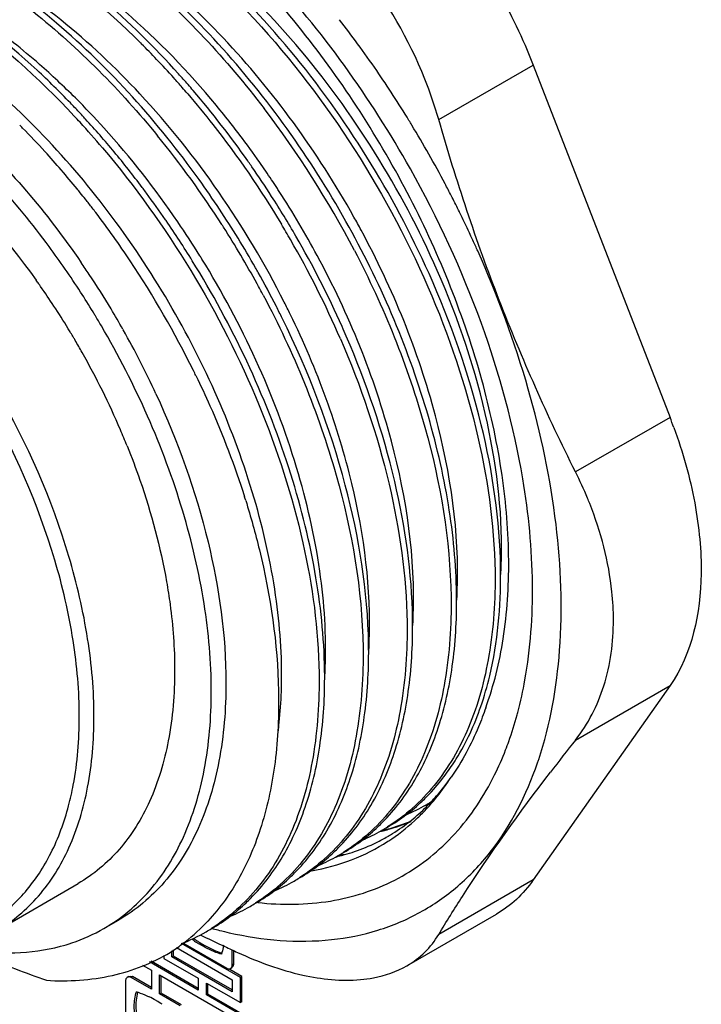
# Model space of a CAD drawing. Header units: inches. Extents: x 0 to 34, y 0 to 22.
# Tile 28 of 119: x 4.315 to 4.638, y 16.423 to 16.891. Entities that reach past the tile are written whole.
import ezdxf

# ---------------------------------------------------------------- set-up
doc = ezdxf.new("R2010")
doc.units = ezdxf.units.IN
doc.header["$LTSCALE"] = 1.87
doc.header["$MEASUREMENT"] = 0
doc.layers.get('0').update_dxf_attribs({"linetype": 'CONTINUOUS'})

msp = doc.modelspace()

# ---------------------------------------------------------------- linework, layer by layer
at = {"color": 7, "linetype": 'CONTINUOUS'}
for p, q in [((4.3721698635, 16.8796739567), (4.3726791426, 16.8791659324)), ((4.5136867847, 16.8432895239), (4.5585575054, 16.8691973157)), ((4.5585575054, 16.8691973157), (4.6234914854, 16.7018414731)), ((4.345624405, 16.8439920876), (4.3452164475, 16.8444357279)), ((4.3460229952, 16.843557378), (4.345624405, 16.8439920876)), ((4.4234573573, 16.8231169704), (4.4230653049, 16.8236748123)), ((4.373330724, 16.810550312), (4.3729223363, 16.8110948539)), ((4.5235055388, 16.7994343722), (4.5230782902, 16.8002997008)), ((4.523593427, 16.7992558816), (4.5235055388, 16.7994343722)), ((4.3842822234, 16.7952869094), (4.3840258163, 16.7956595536)), ((4.5286608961, 16.7886684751), (4.528274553, 16.7894971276)), ((4.3438234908, 16.7756391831), (4.344024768, 16.775346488)), ((4.3497873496, 16.7516616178), (4.3496011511, 16.7519673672)), ((4.3637810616, 16.743681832), (4.3639475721, 16.7433865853)), ((4.6234914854, 16.7018414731), (4.5786207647, 16.6759336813)), ((4.6234914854, 16.5745492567), (4.5585575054, 16.4821775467)), ((4.5786207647, 16.5486414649), (4.6234914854, 16.5745492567)), ((4.5075999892, 16.5174901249), (4.5077735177, 16.5175323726)), ((4.5077735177, 16.5175323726), (4.5081830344, 16.5176334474)), ((4.5087451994, 16.5168509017), (4.5088167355, 16.5169297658)), ((4.486776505, 16.5057777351), (4.4865427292, 16.5056428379)), ((4.4868915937, 16.5057262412), (4.4867697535, 16.505697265)), ((4.4894831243, 16.5028402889), (4.4897591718, 16.5030006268)), ((4.3041998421, 16.4583373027), (4.3424782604, 16.4804387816)), ((4.5585575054, 16.4821775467), (4.5136867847, 16.4562697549)), ((4.4986049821, 16.4414296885), (4.54104179, 16.4659321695)), ((4.3547820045, 16.4591294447), (4.3617417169, 16.4631478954)), ((4.4004380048, 16.4561652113), (4.4021027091, 16.4553576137)), ((4.4061822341, 16.4591534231), (4.4066615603, 16.4590233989)), ((4.4195677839, 16.4358892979), (4.3915546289, 16.4520637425)), ((4.3922292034, 16.4522497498), (4.413045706, 16.4402305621)), ((4.3831925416, 16.4463516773), (4.3831925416, 16.4449096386)), ((4.3870811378, 16.4456271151), (4.3870811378, 16.4484610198)), ((4.3877882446, 16.4460353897), (4.3870811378, 16.4456271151)), ((4.4156953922, 16.4291056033), (4.3870811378, 16.4456271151)), ((4.3877882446, 16.4460353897), (4.3877882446, 16.4490304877)), ((4.4156953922, 16.4299221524), (4.3877882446, 16.4460353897)), ((4.3891514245, 16.4501283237), (4.4156953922, 16.4348021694)), ((4.4156953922, 16.4417573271), (4.4156953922, 16.4489617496)), ((4.416402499, 16.4421656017), (4.416402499, 16.4486210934)), ((4.3731179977, 16.4417119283), (4.377329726, 16.4392801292)), ((4.3995057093, 16.429864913), (4.3763830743, 16.4432156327)), ((4.3995057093, 16.4306814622), (4.3771697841, 16.4435779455)), ((4.3831925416, 16.4449096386), (4.3995057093, 16.43549062)), ((4.4155474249, 16.4405922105), (4.416171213, 16.4412302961)), ((4.416402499, 16.4421656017), (4.4156953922, 16.4417573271)), ((4.416171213, 16.4412302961), (4.416402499, 16.4421656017)), ((4.3665627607, 16.4363297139), (4.3658555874, 16.4359214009)), ((4.3665627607, 16.4363297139), (4.3674338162, 16.4365512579)), ((4.3674338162, 16.4365512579), (4.36836245, 16.4362823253)), ((4.36836245, 16.4362823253), (4.3676553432, 16.4358740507)), ((4.377329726, 16.4311047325), (4.36836245, 16.4362823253)), ((4.377329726, 16.4392801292), (4.377329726, 16.4302881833)), ((4.3811601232, 16.42807656), (4.3811601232, 16.4370685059)), ((4.3811601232, 16.4370685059), (4.4219840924, 16.4134972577)), ((4.3818672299, 16.4284848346), (4.3818672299, 16.4366602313)), ((4.4202748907, 16.4362975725), (4.4145162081, 16.4396225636)), ((4.4148403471, 16.4401839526), (4.4155474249, 16.4405922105)), ((4.4202748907, 16.4362975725), (4.4195677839, 16.4358892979)), ((4.4202748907, 16.4243153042), (4.4202748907, 16.4362975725)), ((4.3652197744, 16.435258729), (4.3650056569, 16.4343586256)), ((4.3650056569, 16.4343586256), (4.3650056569, 16.4150678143)), ((4.3658555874, 16.4359214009), (4.3652197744, 16.435258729)), ((4.377329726, 16.4302881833), (4.3676553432, 16.4358740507)), ((4.3995057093, 16.43549062), (4.3995057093, 16.429864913)), ((4.4034369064, 16.4275950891), (4.4034369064, 16.4332207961)), ((4.4034369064, 16.4332207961), (4.4195677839, 16.4239070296)), ((4.4041440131, 16.4280033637), (4.4041440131, 16.4328125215)), ((4.4156953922, 16.4348021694), (4.4156953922, 16.4291056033)), ((4.4195677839, 16.4239070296), (4.4195677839, 16.4358892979)), ((4.3706929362, 16.4288838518), (4.3700017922, 16.4250605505)), ((4.3818672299, 16.4284848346), (4.3811601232, 16.42807656)), ((4.3909510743, 16.4224233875), (4.3811601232, 16.42807656)), ((4.3916581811, 16.4228316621), (4.3818672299, 16.4284848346)), ((4.4041440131, 16.4280033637), (4.4034369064, 16.4275950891)), ((4.4455824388, 16.4032607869), (4.4034369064, 16.4275950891)), ((4.4462895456, 16.4036690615), (4.4041440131, 16.4280033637)), ((4.4202748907, 16.4243153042), (4.4195677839, 16.4239070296))]:
    msp.add_line(p, q, dxfattribs=at)
for centre, radius, start, end in [((4.0533756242, 16.5712665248), 0.5223241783, 36.1355251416, 37.7059218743), ((4.0878630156, 16.5941919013), 0.4029025, 43.5675780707, 45.0158782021), ((4.0460817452, 16.5659323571), 0.5313604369, 34.4512267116, 36.1362609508), ((4.0808316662, 16.5875069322), 0.4126044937, 41.8994146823, 43.5672448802), ((4.0844073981, 16.596304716), 0.3635032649, 45.0450047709, 48.7236864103), ((4.0390406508, 16.561136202), 0.5398797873, 31.4555861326, 34.4482306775), ((4.0759755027, 16.5831251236), 0.4191453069, 41.0833415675, 41.901929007), ((4.0787086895, 16.5847306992), 0.4190221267, 41.0431255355, 41.9911689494), ((4.0726900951, 16.5802602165), 0.4235043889, 40.5372542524, 41.0833971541), ((4.0752171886, 16.5816874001), 0.4236537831, 40.5451427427, 41.0434893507), ((4.069004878, 16.580930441), 0.3852657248, 42.1263603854, 45.0394923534), ((4.0530327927, 16.5633747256), 0.4524159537, 35.1245441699, 40.4811612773), ((4.0848188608, 16.5827701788), 0.419463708, 37.1203669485, 40.1318316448), ((4.0451302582, 16.5681344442), 0.4079141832, 43.1133650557, 43.9436350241), ((4.0569740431, 16.5635157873), 0.4700871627, 27.5813348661, 37.3315623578), ((4.039069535, 16.5634066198), 0.4126002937, 42.4690808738, 43.0242199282), ((4.0422618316, 16.5654429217), 0.411847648, 42.6421659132, 43.1139785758), ((4.0331582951, 16.5572551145), 0.4240911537, 39.6600751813, 42.4616096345), ((4.0446120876, 16.5708753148), 0.3818110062, 44.6661196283, 44.9572743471), ((4.0382158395, 16.5645944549), 0.3907753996, 42.4024170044, 44.6618156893), ((4.0333193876, 16.558199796), 0.4203574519, 40.2699319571, 42.46339923), ((4.0355671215, 16.5589633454), 0.5439767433, 31.1904691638, 31.4598968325), ((4.0354259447, 16.5588751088), 0.5441432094, 27.8167968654, 31.1907185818), ((4.0249688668, 16.5463272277), 0.4581349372, 32.6354150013, 39.1517077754), ((4.0728384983, 16.5736857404), 0.4344988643, 35.0092510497, 37.1221612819), ((4.0243070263, 16.5518400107), 0.4096467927, 39.1302330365, 42.4078781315), ((4.0148482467, 16.5421849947), 0.4478052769, 36.9061623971, 39.6492761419), ((4.0408216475, 16.554618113), 0.4674416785, 34.7254698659, 35.0576781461), ((4.0373931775, 16.5522633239), 0.4716009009, 32.6688172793, 34.7233278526), ((4.0665973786, 16.5692821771), 0.4421370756, 33.7202978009, 35.0126456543), ((4.0138057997, 16.5431155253), 0.4232986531, 38.8320196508, 39.149254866), ((4.0068141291, 16.5361034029), 0.4578815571, 36.486935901, 36.825797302), ((4.0643140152, 16.5677495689), 0.4448870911, 33.1526167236, 33.7212217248), ((4.0635639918, 16.5672586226), 0.4457835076, 32.8627506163, 33.1527275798), ((4.0372561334, 16.5598493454), 0.5420698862, 27.1502668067, 27.8159927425), ((4.0107951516, 16.5406951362), 0.4271615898, 38.2992299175, 38.8317056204), ((4.0016442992, 16.5323136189), 0.4642916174, 34.5551625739, 36.4835759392), ((4.0349083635, 16.5506481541), 0.4745644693, 29.9930008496, 32.6710386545), ((4.0637887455, 16.5673670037), 0.445535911, 28.3143857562, 32.8667269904), ((4.0392502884, 16.5608699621), 0.5398297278, 26.3292155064, 27.1504606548), ((4.0065930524, 16.5373794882), 0.4325142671, 37.6045261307, 38.298930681), ((4.0031211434, 16.5346996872), 0.4369000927, 37.2439008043, 37.605111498), ((3.9935195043, 16.5274803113), 0.4489128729, 33.6358872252, 37.2357453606), ((4.0143426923, 16.5387849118), 0.47419696, 29.5817346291, 33.530111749), ((4.0876754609, 16.5810879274), 0.4420981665, 28.3188687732, 29.232649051), ((4.0436155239, 16.5630156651), 0.534965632, 25.0467131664, 26.2059396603), ((3.9945724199, 16.5274446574), 0.4728775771, 31.7463046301, 34.5002121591), ((4.011734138, 16.5372913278), 0.4741533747, 32.5204870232, 32.6924420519), ((4.0121101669, 16.5375064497), 0.4737206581, 28.7481791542, 32.5229982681), ((4.0326228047, 16.5493310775), 0.4741534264, 29.9796615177, 31.0096744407), ((4.0495802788, 16.5586594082), 0.4578527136, 24.0081841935, 30.0425522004), ((4.0479594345, 16.5650511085), 0.5301684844, 24.3061053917, 24.9473634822), ((3.992068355, 16.5342529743), 0.4186010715, 32.8626916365, 36.448162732), ((4.0431574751, 16.5552512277), 0.4620700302, 23.4615129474, 29.9965308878), ((4.0498382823, 16.5659018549), 0.5281060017, 24.0256440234, 24.3058905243), ((4.0207398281, 16.5424677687), 0.4470479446, 31.6499217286, 31.8803702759), ((3.997859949, 16.5375219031), 0.4199888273, 33.5669571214, 34.490117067), ((3.9795498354, 16.5180137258), 0.4657873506, 26.2602016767, 33.6535578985), ((3.9942007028, 16.5351091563), 0.4243718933, 30.94543842, 33.5652235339), ((4.0162769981, 16.5398872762), 0.471970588, 29.2820596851, 29.5812763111), ((4.0204800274, 16.5422084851), 0.4671692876, 27.0310116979, 29.2858776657), ((4.0190060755, 16.550162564), 0.3730969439, 35.2044757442, 35.5387007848), ((4.0182324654, 16.5496166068), 0.3740438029, 34.9732233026, 35.2044938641), ((4.0153059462, 16.5475865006), 0.3776054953, 33.2708514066, 34.971106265), ((4.0169064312, 16.5401664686), 0.4682362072, 27.978414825, 28.7450790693), ((3.9869068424, 16.5308859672), 0.4247636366, 31.3645211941, 32.8663899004), ((4.0116688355, 16.5451936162), 0.3819591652, 31.359521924, 33.2716537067), ((4.0274216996, 16.5457808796), 0.459362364, 26.248048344, 27.0276006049), ((4.0560429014, 16.5622433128), 0.4306842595, 25.9713321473, 26.8201514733), ((3.9861270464, 16.5304055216), 0.4256795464, 31.0622668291, 31.3169254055), ((3.9861157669, 16.5303985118), 0.4256928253, 30.3159888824, 31.0622916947), ((3.9931436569, 16.5344578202), 0.4256134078, 29.4446337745, 30.9474667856), ((4.0622377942, 16.5644603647), 0.4439300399, 23.3417074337, 23.9889311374), ((4.0106750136, 16.5445791), 0.3831276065, 31.0313438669, 31.3606518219), ((4.0106287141, 16.5445511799), 0.383181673, 30.6308513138, 31.0313523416), ((3.9948726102, 16.5354088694), 0.4236402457, 24.7923468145, 29.4017276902), ((4.0106806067, 16.5445818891), 0.3831213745, 30.3984815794, 30.630853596), ((4.0108052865, 16.5446553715), 0.3829766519, 29.4027631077, 30.3984380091), ((4.0137338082, 16.54625241), 0.3796412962, 23.2211975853, 29.4097690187), ((3.9874366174, 16.5219970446), 0.4569521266, 25.9115795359, 26.2498293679), ((4.390997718, 16.6116269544), 0.2493832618, 20.0132662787, 21.2077389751), ((4.0269025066, 16.5521495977), 0.3652143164, 21.8946940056, 23.1855422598), ((4.4084386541, 16.590736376), 0.1903169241, 22.4603100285, 26.5936612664), ((4.0446032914, 16.5447408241), 0.3953770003, 17.3042543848, 17.5760699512), ((4.4145964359, 16.5933176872), 0.1836400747, 21.5961352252, 22.4500250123), ((4.2901540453, 16.6265292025), 0.2529260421, 0.4345173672, 0.8220362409), ((4.3291650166, 16.639353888), 0.2143635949, 356.7418536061, 357.4748148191), ((4.3257124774, 16.6395100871), 0.2178196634, 357.4737801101, 357.8188985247), ((4.304833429, 16.627454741), 0.2178195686, 357.4737710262, 357.8188928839), ((4.2692747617, 16.6144738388), 0.2529261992, 0.4345118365, 0.8220304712), ((4.3082859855, 16.6272985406), 0.2143634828, 356.7418377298, 357.4748057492), ((4.2483955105, 16.6024184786), 0.2529263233, 0.4345058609, 0.8220243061), ((4.2874068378, 16.615243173), 0.214363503, 356.7418326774, 357.4748011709), ((4.2839542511, 16.6153993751), 0.2178196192, 357.4737664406, 357.8188896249), ((4.2275162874, 16.5903631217), 0.2529264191, 0.434499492, 0.8220177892), ((4.266527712, 16.6031878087), 0.2143635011, 356.7418270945, 357.4747958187), ((4.2630750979, 16.6033440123), 0.2178196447, 357.4737610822, 357.8188854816), ((4.2066370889, 16.5783077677), 0.2529264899, 0.4344927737, 0.8220109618), ((4.2456486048, 16.5911324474), 0.2143634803, 356.7418210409, 357.4747897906), ((4.2421959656, 16.5912886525), 0.217819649, 357.4737550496, 357.8188805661), ((4.3663397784, 16.6107374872), 0.1912616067, 345.1565532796, 349.8911779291), ((4.3765636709, 16.6081080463), 0.180705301, 344.7803459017, 345.1319964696), ((5.6008084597, 15.7419294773), 1.3021719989, 141.7194478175, 142.5684426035), ((4.3945340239, 16.5946268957), 0.1755215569, 341.1246701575, 341.6620999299), ((4.4420627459, 16.5868727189), 0.0926889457, 313.4577541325, 315.2948316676), ((4.4440646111, 16.5847166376), 0.0897469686, 307.1638261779, 313.4768283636), ((4.4648685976, 16.5917264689), 0.0853870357, 293.0472034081, 300.0724540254), ((4.4430535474, 16.5821608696), 0.0919436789, 308.711261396, 314.8164973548), ((4.4344597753, 16.5842658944), 0.1003148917, 313.6045903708, 317.4214733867), ((4.4647842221, 16.5918584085), 0.0855434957, 300.0770780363, 300.8819685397), ((4.4855416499, 16.610527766), 0.0953843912, 283.4746977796, 284.0220896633), ((4.441220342, 16.584039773), 0.0945686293, 314.8020132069, 316.8008940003), ((4.4331006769, 16.5855380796), 0.1021764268, 317.4118236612, 317.75974132), ((4.4646745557, 16.5920410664), 0.0857565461, 300.8822127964, 302.1108311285), ((4.4323524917, 16.586211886), 0.1031832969, 317.8211527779, 319.3202438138), ((4.4460324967, 16.5821559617), 0.0865175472, 300.0960465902, 307.1496963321), ((4.4370412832, 16.5815320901), 0.0965548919, 304.2371440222, 313.6141623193), ((4.423185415, 16.5726617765), 0.0897472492, 307.1636821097, 313.4766503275), ((4.4211837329, 16.5748176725), 0.0926889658, 313.457578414, 315.2946524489), ((4.4438373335, 16.579917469), 0.085676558, 300.0779398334, 302.1113452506), ((4.4649341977, 16.5978689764), 0.0947226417, 284.7483180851, 285.1852404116), ((4.46569953, 16.595220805), 0.0919664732, 285.1572384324, 292.3266065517), ((4.4656565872, 16.5925827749), 0.0896722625, 285.6456740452, 292.6831542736), ((4.4447541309, 16.5800712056), 0.0892495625, 301.7330184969, 308.6983509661), ((4.4439935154, 16.579663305), 0.0853783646, 293.04676531, 299.8915979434), ((4.4452203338, 16.5793684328), 0.0884067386, 296.0876400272, 300.0444780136), ((4.4645381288, 16.5966396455), 0.0938809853, 283.2876021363, 283.7746026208), ((4.4647306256, 16.5958587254), 0.0930766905, 283.7739740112, 284.7167847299), ((4.4646785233, 16.5988636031), 0.0957496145, 283.4143319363, 284.2656615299), ((4.4648299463, 16.5982652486), 0.0951323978, 284.2660781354, 284.7482796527), ((4.4649283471, 16.5951018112), 0.0922943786, 284.7174381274, 285.2139658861), ((4.4650578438, 16.5946253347), 0.0918006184, 285.2140163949, 285.6617178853), ((4.4452330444, 16.5793410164), 0.0883766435, 300.2532078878, 301.7179334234), ((4.4003047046, 16.5627626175), 0.0926889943, 313.4574135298, 315.2944862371), ((4.4251530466, 16.5701014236), 0.0865182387, 300.0959574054, 307.1495518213), ((4.4447320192, 16.5804310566), 0.0895758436, 288.8940142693, 296.0692712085), ((4.4383000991, 16.5798229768), 0.0944337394, 302.902398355, 304.189149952), ((4.4023062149, 16.5606068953), 0.0897475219, 307.1635483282, 313.4764832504), ((4.4231101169, 16.567616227), 0.085387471, 293.0472220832, 300.0724185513), ((4.4434127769, 16.5847160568), 0.0940621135, 283.4451718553, 283.9020173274), ((4.4229578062, 16.5678630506), 0.0856773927, 300.0778531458, 302.1112386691), ((4.4439920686, 16.5865346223), 0.0954446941, 283.3309957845, 284.4014328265), ((4.4436157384, 16.5839094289), 0.0932303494, 283.9000420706, 285.7741569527), ((4.4442140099, 16.5856663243), 0.0945484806, 284.402033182, 285.1191195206), ((4.4440405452, 16.5824202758), 0.0916817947, 285.7716644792, 288.9003078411), ((4.404273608, 16.5580468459), 0.0865188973, 300.0958746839, 307.1494176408), ((4.381427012, 16.5485519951), 0.0897477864, 307.1634225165, 313.4763255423), ((4.3794256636, 16.5507075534), 0.0926890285, 313.4572578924, 315.2943291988), ((4.4020782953, 16.5558085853), 0.0856781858, 300.0777727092, 302.1111393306), ((4.4022304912, 16.5555619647), 0.0853884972, 293.0472363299, 300.0723362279), ((4.3833941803, 16.5459922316), 0.0865195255, 300.0957977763, 307.1492914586), ((4.3605478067, 16.5364970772), 0.0897480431, 307.1633039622, 313.4761763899), ((4.3813508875, 16.5435076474), 0.0853894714, 293.0472513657, 300.0722596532), ((4.3585466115, 16.5386524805), 0.0926890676, 313.4571106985, 315.2941805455), ((4.3811987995, 16.543754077), 0.0856789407, 300.0776979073, 302.1110465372), ((4.3625147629, 16.5339375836), 0.0865201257, 300.0957261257, 307.1491725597), ((4.3357349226, 16.5263896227), 0.093456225, 306.8882947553, 315.9689525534), ((4.3603638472, 16.5316723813), 0.0856338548, 291.4122832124, 300.060949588), ((4.8127899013, 17.3042018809), 0.9429743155, 244.1814093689, 244.8621981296), ((4.3603193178, 16.5316995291), 0.0856796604, 300.0776282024, 302.1109596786), ((4.4563757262, 16.6432029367), 0.1907710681, 254.8945739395, 255.8255061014), ((4.4549281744, 16.6374350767), 0.1848243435, 255.8227381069, 257.2916215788), ((4.3382454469, 16.52321854), 0.0894130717, 302.4407410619, 306.8213494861), ((4.4322754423, 16.503842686), 0.0612544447, 234.2235304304, 236.321970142), ((4.433329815, 16.5047516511), 0.0618636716, 234.2914114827, 236.3114696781), ((4.4302618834, 16.5008061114), 0.0576109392, 236.3137743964, 238.2893683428), ((4.4314317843, 16.5019293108), 0.0584625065, 236.3249899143, 237.8633791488), ((4.8296656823, 17.3400864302), 0.9826289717, 244.860226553, 245.2458940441), ((4.360078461, 16.3951763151), 0.0353579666, 72.6391969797, 73.428393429), ((4.3551495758, 16.3832807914), 0.0482514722, 59.9319598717, 64.0764599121), ((4.3532189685, 16.3798313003), 0.0522040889, 59.5445853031, 59.9950509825), ((4.3518826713, 16.3775843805), 0.0548183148, 56.170072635, 59.5309675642)]:
    msp.add_arc(centre, radius, start, end, dxfattribs=at)
for points, knots in [([(4.4505300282, 16.8832927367), (4.4307763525, 16.9084366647), (4.3889499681, 16.9518206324), (4.3371358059, 16.9838228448), (4.3110977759, 16.9935707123)], [0, 0, 0, 0, 0.5348998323, 1, 1, 1, 1]), ([(4.207316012, 16.971726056), (4.2142647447, 16.9754420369), (4.2294599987, 16.9812829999), (4.2543372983, 16.9845267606), (4.2809371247, 16.9822771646), (4.3193720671, 16.9719602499), (4.3574149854, 16.9514122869), (4.3934311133, 16.9235612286), (4.4298847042, 16.8890692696), (4.4703243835, 16.8381940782), (4.5081782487, 16.770156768), (4.5329477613, 16.6995767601), (4.5400856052, 16.6515060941), (4.5404136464, 16.6286333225)], [0, 0, 0, 0, 0.043709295, 0.0892641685, 0.1380318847, 0.1908123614, 0.3091113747, 0.3745167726, 0.4432012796, 0.5870097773, 0.7330476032, 0.8731137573, 1, 1, 1, 1]), ([(4.4630852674, 16.9879678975), (4.4732801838, 16.9820814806), (4.4932025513, 16.9672140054), (4.5193832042, 16.939255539), (4.5419048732, 16.9061834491), (4.5536780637, 16.881773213), (4.5585575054, 16.8691973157)], [0, 0, 0, 0, 0.2279769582, 0.4775461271, 0.7387709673, 1, 1, 1, 1]), ([(4.5002271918, 16.8198563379), (4.4812842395, 16.8536336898), (4.4477021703, 16.9005241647), (4.394098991, 16.9515160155), (4.3653359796, 16.9719642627), (4.3507587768, 16.980487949)], [0, 0, 0, 0, 0.5244877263, 0.7713022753, 1, 1, 1, 1]), ([(4.18643687, 16.9596707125), (4.1945061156, 16.9639859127), (4.2124688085, 16.9704765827), (4.2420103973, 16.972636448), (4.2735227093, 16.9674870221), (4.3061938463, 16.9555335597), (4.3391858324, 16.937035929), (4.3835322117, 16.903588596), (4.412990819, 16.871860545), (4.4307589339, 16.848589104)], [0, 0, 0, 0, 0.0950463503, 0.195335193, 0.3044911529, 0.424225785, 0.5549444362, 0.6958812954, 1, 1, 1, 1]), ([(4.1655577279, 16.9476153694), (4.1723178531, 16.9512304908), (4.1870575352, 16.956953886), (4.2111633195, 16.9603326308), (4.2369392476, 16.9585074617), (4.2741930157, 16.949134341), (4.3218957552, 16.9244835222), (4.3556752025, 16.8960982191), (4.3721698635, 16.8796739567)], [0, 0, 0, 0, 0.0993355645, 0.2026634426, 0.3129674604, 0.4320559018, 0.6983769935, 1, 1, 1, 1]), ([(4.5090811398, 16.7701749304), (4.500543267, 16.7892200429), (4.4808063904, 16.8260972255), (4.4447938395, 16.8764151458), (4.4036658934, 16.9195913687), (4.3728824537, 16.943290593), (4.3570985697, 16.9531500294)], [0, 0, 0, 0, 0.2598927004, 0.5190303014, 0.7682630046, 1, 1, 1, 1]), ([(4.5129651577, 16.7716814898), (4.5044592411, 16.7910818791), (4.4845114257, 16.8285665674), (4.4476429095, 16.8792545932), (4.4053845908, 16.9219083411), (4.3736730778, 16.9446001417), (4.3574773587, 16.9536137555)], [0, 0, 0, 0, 0.2615244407, 0.5221215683, 0.7711691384, 1, 1, 1, 1]), ([(4.1446785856, 16.9355600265), (4.1524291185, 16.9397047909), (4.1695937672, 16.9460195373), (4.1977960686, 16.9485361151), (4.2279085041, 16.9442785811), (4.2713593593, 16.9295579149), (4.3255467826, 16.8948618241), (4.3626630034, 16.8571528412), (4.3802419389, 16.8355825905)], [0, 0, 0, 0, 0.0960368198, 0.197003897, 0.3063863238, 0.4259358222, 0.6959520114, 1, 1, 1, 1]), ([(4.4734697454, 16.7969896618), (4.464793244, 16.8124940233), (4.4457766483, 16.8421988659), (4.4127353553, 16.8822055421), (4.3764780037, 16.9158877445), (4.3500221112, 16.9340874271), (4.3365982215, 16.9415583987)], [0, 0, 0, 0, 0.2647297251, 0.5240875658, 0.7710929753, 1, 1, 1, 1]), ([(4.4696456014, 16.7949377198), (4.4527058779, 16.825129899), (4.4227813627, 16.8672870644), (4.3750192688, 16.9137740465), (4.3493105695, 16.9329172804), (4.3362194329, 16.9410946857)], [0, 0, 0, 0, 0.520337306, 0.7680061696, 1, 1, 1, 1]), ([(4.1237994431, 16.9235046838), (4.1309025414, 16.9273032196), (4.1464727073, 16.9332387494), (4.171985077, 16.9363616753), (4.1992582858, 16.9337515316), (4.2386711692, 16.9226324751), (4.2887088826, 16.8946223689), (4.3237501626, 16.8630955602), (4.3407073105, 16.8449268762)], [0, 0, 0, 0, 0.0981235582, 0.2005567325, 0.3104671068, 0.4296551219, 0.6972542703, 1, 1, 1, 1]), ([(4.3901460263, 16.8650632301), (4.3787781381, 16.877692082), (4.3552689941, 16.9008293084), (4.3288232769, 16.9206171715), (4.3153402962, 16.9290393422)], [0, 0, 0, 0, 0.5166375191, 1, 1, 1, 1]), ([(4.4055254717, 16.8531348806), (4.3922625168, 16.8688552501), (4.3644944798, 16.8971266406), (4.3322188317, 16.9203202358), (4.3157190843, 16.9295030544)], [0, 0, 0, 0, 0.5213543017, 1, 1, 1, 1]), ([(4.3683389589, 16.8540353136), (4.3570919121, 16.8664466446), (4.3338537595, 16.8891977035), (4.3077591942, 16.9086773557), (4.2944611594, 16.9169839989)], [0, 0, 0, 0, 0.5164981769, 1, 1, 1, 1]), ([(4.371892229, 16.8554759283), (4.3601942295, 16.8680457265), (4.3360535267, 16.8907983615), (4.3087226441, 16.9097213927), (4.294839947, 16.9174477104)], [0, 0, 0, 0, 0.5194062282, 1, 1, 1, 1]), ([(4.5136867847, 16.8432895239), (4.5118190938, 16.8498032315), (4.5030666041, 16.8753914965), (4.4892742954, 16.8992719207), (4.4765858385, 16.9150567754)], [0, 0, 0, 0, 0.2507045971, 1, 1, 1, 1]), ([(4.3388377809, 16.851206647), (4.3337260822, 16.8565102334), (4.3136015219, 16.8762784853), (4.2912627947, 16.8938843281), (4.2735820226, 16.9049286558)], [0, 0, 0, 0, 0.26108683, 1, 1, 1, 1]), ([(4.324207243, 16.8694908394), (4.32017128, 16.8730288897), (4.3043654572, 16.886246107), (4.2872759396, 16.8979819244), (4.2739608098, 16.9053923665)], [0, 0, 0, 0, 0.2604733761, 1, 1, 1, 1]), ([(4.1156668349, 16.8893346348), (4.1230671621, 16.8936075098), (4.1398220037, 16.8999988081), (4.1676340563, 16.9018494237), (4.1974044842, 16.896357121), (4.2282370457, 16.8838935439), (4.2592847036, 16.8649242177), (4.3007647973, 16.8309227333), (4.3277817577, 16.7989456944), (4.3438234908, 16.7756391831)], [0, 0, 0, 0, 0.0928015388, 0.1911528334, 0.2991330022, 0.4187978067, 0.5503825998, 0.6927326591, 1, 1, 1, 1]), ([(4.3287888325, 16.7829418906), (4.3128175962, 16.8045548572), (4.2862942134, 16.8340803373), (4.2460725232, 16.8651575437), (4.2162237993, 16.8822758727), (4.1867163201, 16.8933094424), (4.1583038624, 16.8978649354), (4.131792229, 16.8956354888), (4.1158095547, 16.8894169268), (4.1087071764, 16.8853160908)], [0, 0, 0, 0, 0.3072625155, 0.4489612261, 0.5798940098, 0.6991845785, 0.8072628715, 0.9062306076, 1, 1, 1, 1]), ([(4.4390035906, 16.5716252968), (4.4395042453, 16.585938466), (4.4376521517, 16.6160299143), (4.4240361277, 16.6784492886), (4.3970981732, 16.7403483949), (4.3597767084, 16.7972650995), (4.3273214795, 16.8359033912), (4.2919013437, 16.8684410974), (4.2661417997, 16.8860685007), (4.2530816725, 16.8933370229)], [0, 0, 0, 0, 0.1110279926, 0.2323461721, 0.494056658, 0.6281307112, 0.7592597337, 0.8841299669, 1, 1, 1, 1]), ([(4.5359981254, 16.563935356), (4.5398920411, 16.5745152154), (4.5455183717, 16.5977265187), (4.5478413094, 16.6350196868), (4.5444773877, 16.6754597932), (4.5321968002, 16.7332058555), (4.5038113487, 16.8053647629), (4.4700446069, 16.858453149), (4.4505300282, 16.8832927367)], [0, 0, 0, 0, 0.0987184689, 0.2075029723, 0.325979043, 0.4529216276, 0.7233953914, 1, 1, 1, 1]), ([(4.1210109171, 16.8640067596), (4.1275315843, 16.867771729), (4.1422479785, 16.8734438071), (4.1666682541, 16.8752914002), (4.1928251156, 16.8707936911), (4.2199548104, 16.860254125), (4.2473395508, 16.8440569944), (4.284093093, 16.8148335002), (4.3081882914, 16.7872069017), (4.3226036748, 16.7670261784)], [0, 0, 0, 0, 0.0932974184, 0.1919605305, 0.2999823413, 0.4194446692, 0.5506866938, 0.6927009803, 1, 1, 1, 1]), ([(4.4096312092, 16.8007195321), (4.4064894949, 16.8054606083), (4.393728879, 16.823981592), (4.3796220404, 16.8415842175), (4.3683389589, 16.8540353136)], [0, 0, 0, 0, 0.2528870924, 1, 1, 1, 1]), ([(4.4403972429, 16.7565643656), (4.4312534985, 16.7746507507), (4.4106119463, 16.8093080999), (4.3854742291, 16.8408817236), (4.371892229, 16.8554759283)], [0, 0, 0, 0, 0.5041032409, 1, 1, 1, 1]), ([(4.3945464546, 16.8555136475), (4.3986324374, 16.8507359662), (4.4147268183, 16.8310507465), (4.4291515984, 16.810008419), (4.439010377, 16.7936067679)], [0, 0, 0, 0, 0.2472783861, 1, 1, 1, 1]), ([(4.5786207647, 16.6759336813), (4.5653241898, 16.70252878), (4.5409105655, 16.7573451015), (4.5220023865, 16.8142882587), (4.5136867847, 16.8432895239)], [0, 0, 0, 0, 0.496359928, 1, 1, 1, 1]), ([(4.4003517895, 16.7785749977), (4.3969668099, 16.7840173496), (4.3831184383, 16.805249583), (4.3674486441, 16.8253091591), (4.3547438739, 16.8393543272)], [0, 0, 0, 0, 0.2528471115, 1, 1, 1, 1]), ([(4.3500596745, 16.5597061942), (4.3500596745, 16.5720846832), (4.3477941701, 16.5978448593), (4.3354786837, 16.6507283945), (4.3068836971, 16.715595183), (4.2650045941, 16.7727927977), (4.2253632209, 16.8099013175), (4.2041865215, 16.8247443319), (4.1934661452, 16.8309341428)], [0, 0, 0, 0, 0.1142571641, 0.2375320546, 0.4999939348, 0.7624591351, 0.8857379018, 1, 1, 1, 1]), ([(4.3540553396, 16.8299144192), (4.3695288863, 16.8116529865), (4.3975179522, 16.7725339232), (4.4297424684, 16.7092852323), (4.4506490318, 16.6447572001), (4.4565992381, 16.6011836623), (4.4568971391, 16.5804117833)], [0, 0, 0, 0, 0.2616206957, 0.5232879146, 0.7729355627, 1, 1, 1, 1]), ([(4.3430999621, 16.5597061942), (4.3430999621, 16.5718096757), (4.340884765, 16.5969974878), (4.328842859, 16.6487058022), (4.300883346, 16.7121309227), (4.2599350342, 16.7680573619), (4.2211746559, 16.8043413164), (4.2004684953, 16.8188545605), (4.189986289, 16.824906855)], [0, 0, 0, 0, 0.1142578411, 0.2375328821, 0.4999939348, 0.7624583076, 0.8857372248, 1, 1, 1, 1]), ([(4.5536135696, 16.6726702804), (4.5494126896, 16.6977918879), (4.5354811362, 16.7486272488), (4.5133895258, 16.7963864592), (4.5002271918, 16.8198563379)], [0, 0, 0, 0, 0.4862698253, 1, 1, 1, 1]), ([(4.5221749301, 16.6181024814), (4.5219721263, 16.6322431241), (4.5190978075, 16.6616370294), (4.5048174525, 16.7220870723), (4.4855995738, 16.7665024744), (4.4696456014, 16.7949377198)], [0, 0, 0, 0, 0.228078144, 0.474157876, 1, 1, 1, 1]), ([(4.5224951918, 16.619164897), (4.5235621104, 16.6471746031), (4.5146675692, 16.7072300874), (4.4918839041, 16.7629356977), (4.4768638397, 16.7908096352)], [0, 0, 0, 0, 0.4695678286, 1, 1, 1, 1]), ([(4.5016160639, 16.6071095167), (4.5026825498, 16.6351078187), (4.4937959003, 16.6951385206), (4.4710290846, 16.7508239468), (4.4560199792, 16.7786888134)], [0, 0, 0, 0, 0.469570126, 1, 1, 1, 1]), ([(4.473637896, 16.7811695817), (4.4876052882, 16.7544433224), (4.5092926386, 16.7009540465), (4.5191449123, 16.6437436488), (4.5195345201, 16.6165779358)], [0, 0, 0, 0, 0.526057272, 1, 1, 1, 1]), ([(4.5611421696, 16.5394042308), (4.5666813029, 16.5561153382), (4.5732243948, 16.5935033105), (4.5708968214, 16.6531582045), (4.5573896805, 16.7170947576), (4.5416758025, 16.7596400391), (4.5321909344, 16.7809178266)], [0, 0, 0, 0, 0.212910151, 0.453530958, 0.7182667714, 1, 1, 1, 1]), ([(4.4595375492, 16.5819363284), (4.4593133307, 16.5975704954), (4.4558383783, 16.6301539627), (4.4387211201, 16.6968734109), (4.4157234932, 16.7455121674), (4.3967009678, 16.7762534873)], [0, 0, 0, 0, 0.2274527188, 0.4741154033, 1, 1, 1, 1]), ([(4.4598578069, 16.5829987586), (4.460440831, 16.598304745), (4.4583211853, 16.6305823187), (4.4428959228, 16.6973438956), (4.4203058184, 16.7462103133), (4.4012983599, 16.7770462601)], [0, 0, 0, 0, 0.2240870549, 0.4700553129, 1, 1, 1, 1]), ([(4.5430540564, 16.6301578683), (4.5427250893, 16.6530951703), (4.5355571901, 16.7012951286), (4.5194409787, 16.7470656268), (4.5090811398, 16.7701749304)], [0, 0, 0, 0, 0.4752869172, 1, 1, 1, 1]), ([(4.5433743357, 16.6312202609), (4.5442390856, 16.6539225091), (4.538687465, 16.7023909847), (4.5231955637, 16.7483478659), (4.5129651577, 16.7716814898)], [0, 0, 0, 0, 0.4713765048, 1, 1, 1, 1]), ([(4.4304172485, 16.7598342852), (4.4448236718, 16.7327146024), (4.4671954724, 16.6783631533), (4.4773796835, 16.6201196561), (4.4777762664, 16.5924671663)], [0, 0, 0, 0, 0.5261576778, 1, 1, 1, 1]), ([(4.4807369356, 16.5950541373), (4.4816999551, 16.6203361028), (4.4765156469, 16.6599329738), (4.4607993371, 16.711439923), (4.4496032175, 16.7377727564), (4.4432337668, 16.7508491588)], [0, 0, 0, 0, 0.4699403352, 0.7298306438, 1, 1, 1, 1]), ([(4.4057373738, 16.5717615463), (4.4057373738, 16.5856892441), (4.4031536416, 16.6146870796), (4.3891586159, 16.6741494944), (4.3697508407, 16.7176487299), (4.3535971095, 16.7452748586)], [0, 0, 0, 0, 0.2284487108, 0.4750833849, 1, 1, 1, 1]), ([(4.4804166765, 16.5939917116), (4.4800511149, 16.6194811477), (4.4713060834, 16.6731262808), (4.4519100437, 16.7236037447), (4.4394182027, 16.7489376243)], [0, 0, 0, 0, 0.4743738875, 1, 1, 1, 1]), ([(4.5012958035, 16.6060470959), (4.5009806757, 16.6280197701), (4.4943724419, 16.6741573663), (4.4794314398, 16.7181151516), (4.469835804, 16.7403516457)], [0, 0, 0, 0, 0.4757150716, 1, 1, 1, 1]), ([(4.4670271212, 16.7392165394), (4.4766739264, 16.7169201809), (4.4916937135, 16.6728386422), (4.4983393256, 16.6265607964), (4.4986553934, 16.6045225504)], [0, 0, 0, 0, 0.5243154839, 1, 1, 1, 1]), ([(4.3984511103, 16.7216776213), (4.4007435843, 16.7169588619), (4.4094567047, 16.6982079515), (4.4168635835, 16.678842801), (4.4215228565, 16.6641335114)], [0, 0, 0, 0, 0.253734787, 1, 1, 1, 1]), ([(4.3794674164, 16.7130542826), (4.3898732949, 16.6905085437), (4.4059708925, 16.6456770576), (4.4126970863, 16.5982928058), (4.4126970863, 16.575779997)], [0, 0, 0, 0, 0.5244853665, 1, 1, 1, 1]), ([(4.6253215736, 16.696975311), (4.6295540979, 16.6853539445), (4.6345315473, 16.6677748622), (4.6378457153, 16.6442750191), (4.6391243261, 16.614827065), (4.634028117, 16.5895381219), (4.6234914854, 16.5745492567)], [0, 0, 0, 0, 0.2945694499, 0.4328461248, 0.5636338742, 1, 1, 1, 1]), ([(4.3657742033, 16.6883386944), (4.3679296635, 16.6829749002), (4.3757903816, 16.6619714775), (4.3816267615, 16.6401838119), (4.3845037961, 16.6237888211)], [0, 0, 0, 0, 0.2577647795, 1, 1, 1, 1]), ([(4.5546322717, 16.5771675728), (4.5573189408, 16.5921253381), (4.5595292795, 16.6242213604), (4.5563768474, 16.656145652), (4.5536135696, 16.6726702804)], [0, 0, 0, 0, 0.4756356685, 1, 1, 1, 1]), ([(4.4220850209, 16.6623440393), (4.4244889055, 16.6546280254), (4.432706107, 16.6251145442), (4.4372242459, 16.5944719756), (4.4376689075, 16.571916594)], [0, 0, 0, 0, 0.2637529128, 1, 1, 1, 1]), ([(4.5966407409, 16.60563651), (4.5966407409, 16.6101084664), (4.5955732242, 16.6289732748), (4.5906437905, 16.647522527), (4.5853452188, 16.6609085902)], [0, 0, 0, 0, 0.2370059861, 1, 1, 1, 1]), ([(4.5404136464, 16.6286333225), (4.5406043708, 16.6153350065), (4.5390202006, 16.5900505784), (4.5296500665, 16.5551499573), (4.5132967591, 16.5266781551), (4.4977516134, 16.5126015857), (4.4893801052, 16.5073479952)], [0, 0, 0, 0, 0.2909505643, 0.5509057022, 0.7837849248, 1, 1, 1, 1]), ([(4.5336972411, 16.5645848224), (4.5353330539, 16.5693340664), (4.5412741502, 16.5901069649), (4.5431982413, 16.6118951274), (4.5430728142, 16.6284473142)], [0, 0, 0, 0, 0.2328110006, 1, 1, 1, 1]), ([(4.3845037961, 16.6237888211), (4.3851335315, 16.6202002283), (4.3872923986, 16.606305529), (4.3883380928, 16.5922258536), (4.3883380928, 16.5818076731)], [0, 0, 0, 0, 0.2591046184, 1, 1, 1, 1]), ([(4.5195345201, 16.6165779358), (4.5197252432, 16.6032796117), (4.5181410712, 16.5779951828), (4.5087709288, 16.5430945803), (4.4924175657, 16.514622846), (4.4768723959, 16.5005463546), (4.4685008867, 16.4952927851)], [0, 0, 0, 0, 0.2909509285, 0.5509060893, 0.7837850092, 1, 1, 1, 1]), ([(4.4870609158, 16.5096145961), (4.4929651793, 16.515579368), (4.5036050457, 16.5297157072), (4.514652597, 16.5550668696), (4.5210830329, 16.5845140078), (4.5222764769, 16.6054663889), (4.5221936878, 16.6163919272)], [0, 0, 0, 0, 0.2186743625, 0.4553741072, 0.7153264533, 1, 1, 1, 1]), ([(4.5786207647, 16.5486414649), (4.5846062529, 16.5562305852), (4.5940048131, 16.5747066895), (4.5966407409, 16.5950929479), (4.5966407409, 16.60563651)], [0, 0, 0, 0, 0.4782741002, 1, 1, 1, 1]), ([(4.4986553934, 16.6045225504), (4.4988461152, 16.5912242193), (4.497261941, 16.5659397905), (4.4878917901, 16.5310392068), (4.4715383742, 16.5025675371), (4.4559931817, 16.488491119), (4.4476216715, 16.483237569)], [0, 0, 0, 0, 0.2909512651, 0.5509064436, 0.7837850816, 1, 1, 1, 1]), ([(4.4661817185, 16.49755933), (4.4720859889, 16.5035240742), (4.4827258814, 16.5176603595), (4.4937734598, 16.543011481), (4.5002039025, 16.5724586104), (4.501397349, 16.5934109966), (4.5013145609, 16.6043365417)], [0, 0, 0, 0, 0.2186741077, 0.4553736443, 0.7153261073, 1, 1, 1, 1]), ([(4.4777762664, 16.5924671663), (4.4779669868, 16.579168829), (4.4763828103, 16.5538844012), (4.4670126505, 16.5189838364), (4.4506591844, 16.4905122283), (4.4351139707, 16.4764358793), (4.4267424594, 16.4711823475)], [0, 0, 0, 0, 0.2909515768, 0.5509067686, 0.7837851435, 1, 1, 1, 1]), ([(4.4453025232, 16.4855040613), (4.4512068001, 16.4914687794), (4.4618467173, 16.5056050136), (4.4728943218, 16.5309560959), (4.4793247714, 16.560403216), (4.4805182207, 16.5813556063), (4.4804354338, 16.5922811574)], [0, 0, 0, 0, 0.2186738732, 0.4553732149, 0.715325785, 1, 1, 1, 1]), ([(4.3883380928, 16.5818076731), (4.3883380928, 16.5705839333), (4.3866435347, 16.5492468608), (4.377992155, 16.5199336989), (4.3634525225, 16.4961436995), (4.3497821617, 16.4846560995), (4.3424782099, 16.4804388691)], [0, 0, 0, 0, 0.2898079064, 0.5490445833, 0.7822253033, 1, 1, 1, 1]), ([(4.4568971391, 16.5804117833), (4.457087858, 16.5671134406), (4.4555036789, 16.5418290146), (4.4461335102, 16.5069284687), (4.4297799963, 16.4784569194), (4.4142347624, 16.4643806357), (4.4058632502, 16.459127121)], [0, 0, 0, 0, 0.290951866, 0.5509070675, 0.7837851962, 1, 1, 1, 1]), ([(4.4244233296, 16.47344879), (4.4303276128, 16.4794134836), (4.4409675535, 16.4935496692), (4.4520151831, 16.5189007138), (4.4584456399, 16.5483478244), (4.4596390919, 16.5693002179), (4.4595563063, 16.5802257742)], [0, 0, 0, 0, 0.2186736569, 0.4553728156, 0.7153254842, 1, 1, 1, 1]), ([(4.4126970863, 16.575779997), (4.4126970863, 16.5633091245), (4.4108142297, 16.5396012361), (4.4012015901, 16.507030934), (4.3850463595, 16.4805976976), (4.3698571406, 16.46783366), (4.3617417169, 16.4631478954)], [0, 0, 0, 0, 0.2898089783, 0.5490451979, 0.7822274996, 1, 1, 1, 1]), ([(4.4376689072, 16.571916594), (4.437890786, 16.5606618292), (4.4369601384, 16.5390578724), (4.4307156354, 16.5086333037), (4.4197311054, 16.4823406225), (4.4089362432, 16.4676437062), (4.4029265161, 16.4614330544)], [0, 0, 0, 0, 0.2846570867, 0.5446256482, 0.7814606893, 1, 1, 1, 1]), ([(4.3547819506, 16.4591295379), (4.3628973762, 16.4638152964), (4.3780865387, 16.4765791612), (4.394241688, 16.5030122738), (4.403854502, 16.5355825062), (4.4057373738, 16.5592905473), (4.4057373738, 16.5717615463)], [0, 0, 0, 0, 0.2177725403, 0.4509513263, 0.7101879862, 1, 1, 1, 1]), ([(4.4374280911, 16.5523121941), (4.4376338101, 16.5538802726), (4.4383927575, 16.5602963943), (4.4388330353, 16.5667493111), (4.4390035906, 16.5716252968)], [0, 0, 0, 0, 0.2447982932, 1, 1, 1, 1]), ([(4.5171323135, 16.5324339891), (4.5188535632, 16.5347669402), (4.5256171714, 16.5447904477), (4.5307065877, 16.5559020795), (4.5336972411, 16.5645848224)], [0, 0, 0, 0, 0.2399492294, 1, 1, 1, 1]), ([(4.5359924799, 16.5639422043), (4.5349619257, 16.5609090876), (4.5306515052, 16.549410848), (4.5248093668, 16.5384563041), (4.5195893, 16.531030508)], [0, 0, 0, 0, 0.2608557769, 1, 1, 1, 1]), ([(4.3041998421, 16.4583373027), (4.3115037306, 16.4625544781), (4.3251740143, 16.474042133), (4.3397137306, 16.4978320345), (4.3483651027, 16.5271453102), (4.3500596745, 16.5484824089), (4.3500596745, 16.5597061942)], [0, 0, 0, 0, 0.2177724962, 0.4509547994, 0.7101910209, 1, 1, 1, 1]), ([(4.3379998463, 16.5174009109), (4.3388608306, 16.5206586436), (4.3419741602, 16.5345503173), (4.3430999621, 16.5488490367), (4.3430999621, 16.5597061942)], [0, 0, 0, 0, 0.2368487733, 1, 1, 1, 1]), ([(4.5454499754, 16.5439637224), (4.5459716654, 16.5453044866), (4.5480211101, 16.5507971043), (4.5497697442, 16.5564009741), (4.5509310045, 16.560669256)], [0, 0, 0, 0, 0.2454204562, 1, 1, 1, 1]), ([(4.5382527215, 16.5282585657), (4.538919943, 16.5295058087), (4.5415567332, 16.5346280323), (4.5438740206, 16.5399134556), (4.5454499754, 16.5439637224)], [0, 0, 0, 0, 0.2455482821, 1, 1, 1, 1]), ([(4.4142688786, 16.4571384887), (4.4300867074, 16.4535727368), (4.454276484, 16.45143679), (4.4848113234, 16.4575373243), (4.5052343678, 16.4661448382), (4.5233707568, 16.4787883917), (4.5445983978, 16.5012062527), (4.5554334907, 16.5226837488), (4.5606168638, 16.5378439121)], [0, 0, 0, 0, 0.262933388, 0.3843286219, 0.5021755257, 0.6197061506, 0.7401956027, 1, 1, 1, 1]), ([(4.5079401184, 16.5216698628), (4.508760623, 16.5224987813), (4.5120186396, 16.5259156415), (4.5150221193, 16.5295738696), (4.5171323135, 16.5324339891)], [0, 0, 0, 0, 0.2470702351, 1, 1, 1, 1]), ([(4.5101589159, 16.5193041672), (4.5110064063, 16.5202065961), (4.5143706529, 16.5239315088), (4.5174452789, 16.5279165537), (4.5195893, 16.531030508)], [0, 0, 0, 0, 0.2466768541, 1, 1, 1, 1]), ([(4.5106030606, 16.5189538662), (4.5114104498, 16.5198931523), (4.5146146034, 16.5237582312), (4.517543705, 16.5278501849), (4.5195893, 16.531030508)], [0, 0, 0, 0, 0.2467338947, 1, 1, 1, 1]), ([(4.5136867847, 16.4562697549), (4.517342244, 16.4623612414), (4.5338561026, 16.4888669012), (4.552121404, 16.5142521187), (4.5667797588, 16.5334069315)], [0, 0, 0, 0, 0.2275204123, 1, 1, 1, 1]), ([(4.4277519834, 16.4714744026), (4.4391852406, 16.4702153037), (4.4617365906, 16.4703781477), (4.4935619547, 16.4805109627), (4.5201388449, 16.5002810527), (4.5329661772, 16.5183763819), (4.5382527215, 16.5282585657)], [0, 0, 0, 0, 0.2610973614, 0.5045930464, 0.7455991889, 1, 1, 1, 1]), ([(4.189986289, 16.4713173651), (4.1979985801, 16.4666911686), (4.2139492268, 16.4588596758), (4.2384103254, 16.4515935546), (4.2617659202, 16.4495898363), (4.2833927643, 16.4530615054), (4.3025540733, 16.4620635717), (4.3184917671, 16.476301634), (4.3306983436, 16.4951538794), (4.3359584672, 16.5096768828), (4.3379998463, 16.5174009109)], [0, 0, 0, 0, 0.1502449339, 0.2872599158, 0.4121344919, 0.5277675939, 0.6388697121, 0.7512110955, 0.8702606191, 1, 1, 1, 1]), ([(4.4532936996, 16.4865277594), (4.459786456, 16.4876395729), (4.4724679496, 16.491066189), (4.4841808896, 16.4970322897), (4.4895974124, 16.5005366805)], [0, 0, 0, 0, 0.5052132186, 1, 1, 1, 1]), ([(4.5585575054, 16.4821775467), (4.5562167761, 16.4788477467), (4.5509504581, 16.4727231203), (4.5444545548, 16.4679027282), (4.5410417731, 16.4659321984)], [0, 0, 0, 0, 0.5080754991, 1, 1, 1, 1]), ([(4.3341442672, 16.4506731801), (4.3359654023, 16.4511524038), (4.3431042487, 16.4532771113), (4.3499638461, 16.4563476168), (4.3547819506, 16.4591295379)], [0, 0, 0, 0, 0.2528816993, 1, 1, 1, 1]), ([(4.4986049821, 16.4414296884), (4.5016846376, 16.4432078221), (4.5074331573, 16.4475427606), (4.5118575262, 16.4532214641), (4.5136867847, 16.4562697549)], [0, 0, 0, 0, 0.5000768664, 1, 1, 1, 1]), ([(4.2891383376, 16.4494262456), (4.2968350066, 16.448087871), (4.3119843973, 16.4468038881), (4.3271011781, 16.448819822), (4.3341442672, 16.4506731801)], [0, 0, 0, 0, 0.5175325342, 1, 1, 1, 1]), ([(4.4105204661, 16.4469015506), (4.4096425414, 16.4471709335), (4.4059764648, 16.4484488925), (4.4024994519, 16.4502392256), (4.3999798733, 16.4517957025)], [0, 0, 0, 0, 0.2366879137, 1, 1, 1, 1]), ([(4.4003332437, 16.4524243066), (4.4011935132, 16.4518840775), (4.4045131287, 16.4499211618), (4.4080601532, 16.4483240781), (4.4107652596, 16.4474550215)], [0, 0, 0, 0, 0.2633657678, 1, 1, 1, 1]), ([(4.4115036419, 16.4512369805), (4.4114623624, 16.4508495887), (4.4112651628, 16.4493790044), (4.4109019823, 16.4479272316), (4.4105204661, 16.4469015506)], [0, 0, 0, 0, 0.2625370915, 1, 1, 1, 1]), ([(4.2889128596, 16.4496202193), (4.2920439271, 16.4482737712), (4.3047817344, 16.4429328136), (4.3177001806, 16.4380276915), (4.3274970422, 16.4345273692)], [0, 0, 0, 0, 0.246769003, 1, 1, 1, 1]), ([(4.3274970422, 16.4345273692), (4.3379337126, 16.4338845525), (4.3585030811, 16.4351389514), (4.3777837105, 16.44269238), (4.3862301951, 16.4477506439)], [0, 0, 0, 0, 0.5150526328, 1, 1, 1, 1]), ([(4.4182145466, 16.4477481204), (4.4281209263, 16.4431801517), (4.4470965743, 16.4362149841), (4.4674432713, 16.4340365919), (4.4765858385, 16.4348526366)], [0, 0, 0, 0, 0.5430591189, 1, 1, 1, 1]), ([(4.4148403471, 16.4401839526), (4.4150941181, 16.4403304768), (4.4155521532, 16.4407967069), (4.4156953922, 16.4414317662), (4.4156953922, 16.4417573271)], [0, 0, 0, 0, 0.4737093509, 1, 1, 1, 1]), ([(4.4765858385, 16.4348526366), (4.4786224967, 16.4350344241), (4.4862442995, 16.4360558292), (4.4937134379, 16.438605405), (4.4986049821, 16.4414296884)], [0, 0, 0, 0, 0.2657908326, 1, 1, 1, 1]), ([(4.413045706, 16.4402305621), (4.4133283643, 16.4400673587), (4.4139514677, 16.4398734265), (4.414585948, 16.4400370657), (4.4148403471, 16.4401839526)], [0, 0, 0, 0, 0.526309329, 1, 1, 1, 1]), ([(4.3676553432, 16.4358740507), (4.3673718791, 16.4360377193), (4.366747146, 16.4362321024), (4.3661106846, 16.4360686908), (4.3658555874, 16.4359214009)], [0, 0, 0, 0, 0.5263358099, 1, 1, 1, 1]), ([(4.3701630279, 16.414220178), (4.369848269, 16.4155690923), (4.3693664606, 16.4182202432), (4.3690297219, 16.4232055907), (4.3694604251, 16.4268659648), (4.3701630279, 16.4290656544)], [0, 0, 0, 0, 0.2772609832, 0.5377804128, 1, 1, 1, 1]), ([(4.3706288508, 16.4289235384), (4.3710952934, 16.4287777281), (4.3730079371, 16.4281365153), (4.3748690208, 16.4273446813), (4.3762437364, 16.4266771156)], [0, 0, 0, 0, 0.2422995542, 1, 1, 1, 1]), ([(4.3700017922, 16.4250605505), (4.369848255, 16.4233956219), (4.3698786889, 16.4198745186), (4.3704546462, 16.4164090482), (4.3708701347, 16.4146284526)], [0, 0, 0, 0, 0.4776547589, 1, 1, 1, 1])]:
    msp.add_open_spline(points, degree=3, knots=knots, dxfattribs=at)

doc.saveas('drawing.dxf')
